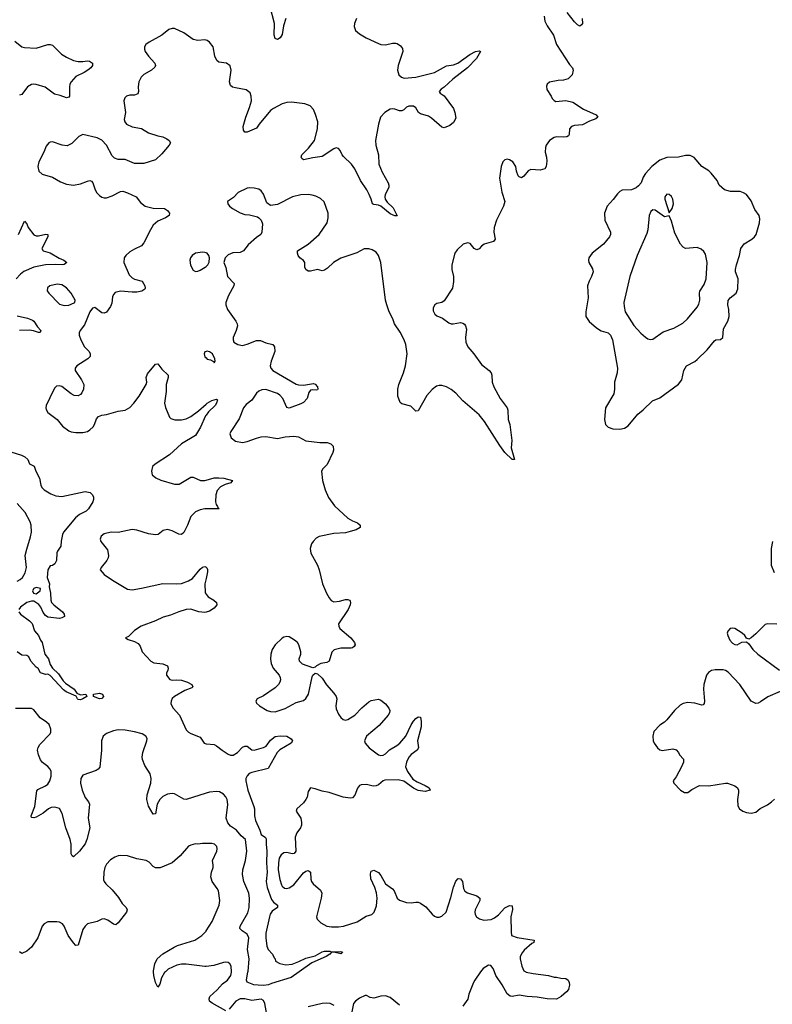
# Model space of a CAD drawing. Header units: inches. Extents: x 1449094 to 1618372, y 389908 to 534307.
# Tile 230 of 256: x 1548410 to 1554831, y 429723 to 438121. Entities that reach past the tile are written whole.
import ezdxf

# ---------------------------------------------------------------- set-up
doc = ezdxf.new("R2010")
doc.units = ezdxf.units.IN
doc.header["$MEASUREMENT"] = 0
for name, color, linetype in [('B5442', 7, 'Continuous'), ('B5443', 7, 'Continuous'), ('B5452', 7, 'Continuous'), ('B5453', 7, 'Continuous')]:
    doc.layers.add(name, color=color, linetype=linetype)

msp = doc.modelspace()

# ---------------------------------------------------------------- linework, layer by layer
at = {"layer": 'B5442', "color": 5, "elevation": 580}
msp.add_lwpolyline([(1549652.8, 430000), (1549646.3, 429993.7), (1549621.2, 429950), (1549605.8, 429894.2), (1549590, 429869.3), (1549569.8, 429910), (1549555.1, 429970), (1549552, 430000)], dxfattribs=at)
at = {"layer": 'B5443', "color": 5}
for points, elevation in [([(1550000, 437947.4), (1549990, 437949.6), (1549930, 437944.4), (1549890, 437951.2), (1549810, 438008.3), (1549730, 438045.6), (1549710, 438045.6), (1549683.8, 438036.2), (1549622, 437990), (1549514.8, 437930), (1549487.3, 437910), (1549474.8, 437890), (1549474.8, 437870), (1549482, 437850), (1549508.2, 437810), (1549562, 437750), (1549568.5, 437730), (1549564.2, 437715.8), (1549534.9, 437690), (1549470, 437653.1), (1549445.5, 437630), (1549425.4, 437590), (1549421.6, 437550), (1549424.2, 437510), (1549418, 437490), (1549390, 437478), (1549350, 437476.3), (1549322.8, 437470), (1549306, 437454), (1549299.5, 437430), (1549311.8, 437330), (1549302, 437270), (1549307.3, 437250), (1549322.8, 437230), (1549368.7, 437208.7), (1549450, 437192.7), (1549510, 437155.5), (1549589.5, 437130.5), (1549630, 437123), (1549665.5, 437105.5), (1549684.7, 437090), (1549696, 437070), (1549686.8, 437050), (1549623.9, 436976.1), (1549570, 436927.3), (1549470, 436895.6), (1549390, 436895.6), (1549310, 436927.6), (1549249.7, 436929.7), (1549220.4, 436940.4), (1549199.5, 436959.5), (1549152.1, 437050), (1549110, 437094.6), (1549070, 437113.3), (1548950, 437141.6), (1548914.9, 437125.1), (1548855.6, 437064.4), (1548814.3, 437045.7), (1548771.9, 437051.9), (1548690, 437080.7), (1548670, 437077), (1548658.8, 437070), (1548636.2, 437043.8), (1548614.9, 436990), (1548573.1, 436910), (1548564.2, 436870), (1548574.4, 436830), (1548602.3, 436802.3), (1548690, 436778), (1548759.7, 436739.7), (1548810, 436718.6), (1548870, 436710.2), (1548930, 436722), (1548990, 436745.3), (1549010, 436748.7), (1549023.9, 436743.9), (1549035.3, 436730), (1549050, 436678.8), (1549066, 436646), (1549090, 436620.5), (1549110, 436608), (1549130, 436601.6), (1549150, 436602.4), (1549200.1, 436619.9), (1549270, 436654.9), (1549290, 436658), (1549330, 436645.5), (1549402.8, 436610), (1549441.7, 436561.7), (1549481, 436530), (1549550, 436514.9), (1549644.7, 436510), (1549670, 436494), (1549687.3, 436470), (1549686.8, 436450), (1549654, 436430), (1549590, 436403.1), (1549550.3, 436370), (1549524.9, 436330), (1549470, 436218), (1549450, 436191.6), (1549390, 436165.4), (1549350, 436141.3), (1549314.4, 436110), (1549301.6, 436090), (1549298, 436050), (1549344.8, 435944.8), (1549370, 435919.5), (1549390, 435908.4), (1549456, 435890), (1549478.8, 435850), (1549481, 435830), (1549476.8, 435823.2), (1549452.8, 435807.2), (1549410, 435797.4), (1549370, 435796.1), (1549270, 435806.3), (1549226.1, 435793.9), (1549210, 435776.3), (1549202.1, 435757.9), (1549196.1, 435703.9), (1549186.3, 435673.7), (1549152.1, 435627.9), (1549130, 435618), (1549110, 435622), (1549050, 435666), (1549030, 435661.2), (1549010, 435629.3), (1548961.8, 435518.2), (1548925.7, 435470), (1548918, 435450), (1548918, 435430), (1548931.7, 435390), (1548962.3, 435330), (1549002, 435290), (1549012.9, 435270), (1549011.6, 435250), (1548992.4, 435230), (1548898, 435170), (1548883.8, 435150), (1548883, 435130), (1548938.4, 435050), (1548957.6, 435010), (1548956, 434970), (1548941.8, 434938.2), (1548930, 434924.2), (1548910, 434912.8), (1548874.9, 434914.9), (1548850, 434929.6), (1548770, 434993.5), (1548750, 434998.9), (1548725.3, 434994.7), (1548710, 434980.9), (1548698.5, 434961.5), (1548637.1, 434830), (1548633, 434810), (1548635.5, 434795.5), (1548650.4, 434770.4), (1548730.3, 434710.3), (1548775.1, 434655.1), (1548830, 434614.9), (1548850, 434606.4), (1548890, 434599.5), (1548950, 434599.5), (1548989.7, 434610.3), (1549010, 434622.4), (1549036.9, 434650), (1549049.6, 434670), (1549064.4, 434715.6), (1549083.9, 434736.1), (1549110, 434747), (1549150, 434753.4), (1549250, 434782), (1549310, 434792.2), (1549350, 434812.4), (1549384.7, 434850), (1549428.2, 434910), (1549488.3, 435010), (1549494, 435030), (1549489.6, 435070.4), (1549500.1, 435099.9), (1549570, 435182), (1549590, 435187.3), (1549621.6, 435141.6), (1549677.1, 435090), (1549677.6, 435070), (1549660.9, 435010), (1549659.6, 434950), (1549644.6, 434850), (1549653.5, 434813.5), (1549687.7, 434730), (1549699.9, 434719.9), (1549732.5, 434707.5), (1549790, 434707.7), (1549830, 434715.8), (1549870, 434738), (1549935.3, 434784.7), (1550000, 434841.5)], 560), ([(1548370, 437938.9), (1548430, 437890.3), (1548450, 437883.6), (1548550, 437878.9), (1548650, 437910.4), (1548670, 437910.4), (1548690, 437903), (1548766, 437826), (1548810, 437800.4), (1548870, 437773.4), (1548910, 437764), (1548950, 437764), (1548990, 437770.6), (1549007.1, 437767.1), (1549030, 437751.3), (1549030.8, 437730), (1549017.3, 437710), (1548990.7, 437690), (1548959.1, 437670), (1548890, 437637), (1548850.4, 437590), (1548838, 437570), (1548834.3, 437550), (1548835.5, 437470), (1548830, 437461.2), (1548810, 437454.5), (1548754.6, 437474.6), (1548705.9, 437485.9), (1548626.3, 437546.3), (1548550.3, 437569.7), (1548530, 437571.6), (1548510, 437568.6), (1548477, 437550), (1548430, 437482.9), (1548410, 437477.6)], 540), ([(1548400.4, 436290), (1548450, 436402.8), (1548470, 436381), (1548483.1, 436350), (1548530, 436285.3), (1548550, 436276.9), (1548570, 436276.5), (1548632.7, 436292.7), (1548650.4, 436290.4), (1548650, 436269.2), (1548600.4, 436170), (1548610.4, 436150.4), (1548670, 436132.6), (1548746.9, 436086.9), (1548786.8, 436070), (1548811.3, 436050), (1548790, 436033.2), (1548774, 436030), (1548713.5, 436033.5), (1548630, 436029.2), (1548529.6, 436010.4), (1548446, 435974), (1548416.8, 435950), (1548380.7, 435910)], 540), ([(1550000, 436133.2), (1549990, 436137), (1549970, 436139.6), (1549910, 436129.6), (1549880.5, 436110), (1549866.7, 436090), (1549861.3, 436070), (1549866.4, 436026.4), (1549890, 435984.9), (1549910, 435974), (1549930, 435976.3), (1549950, 435984.9), (1549993.2, 436010), (1550000, 436016.5)], 580), ([(1548390, 435595.5), (1548476.1, 435576.1), (1548519.2, 435559.2), (1548530.4, 435550), (1548562.2, 435502.2), (1548590.5, 435470), (1548586, 435454), (1548570, 435452.3), (1548527.1, 435467.1), (1548493.3, 435473.3), (1548410, 435469.2)], 540), ([(1550000, 435290.3), (1549990, 435288), (1549982.8, 435270), (1549990, 435246), (1550000, 435236.4)], 580), ([(1550000, 434748.7), (1549996.2, 434743.8), (1549953.8, 434646.2), (1549910, 434575.1), (1549790, 434502.7), (1549689.4, 434410.6), (1549566.8, 434330), (1549544, 434310), (1549534, 434270), (1549540.7, 434240.7), (1549572.7, 434212.7), (1549613.5, 434193.5), (1549730, 434159.1), (1549770, 434160.7), (1549870, 434219.3), (1549890, 434219.3), (1549951.7, 434191.7), (1549990, 434191.5), (1550000, 434194.1)], 560), ([(1548334.6, 434434.6), (1548426.5, 434406.5), (1548453.8, 434393.8), (1548478.7, 434370), (1548492.7, 434332.7), (1548534.4, 434314.4), (1548548.9, 434270), (1548579.6, 434210), (1548592, 434150), (1548600.4, 434130), (1548618, 434110), (1548676.7, 434076.7), (1548720, 434060), (1548770, 434054.2), (1548970, 434096.1), (1549011.3, 434090), (1549031.3, 434070), (1549041, 434050), (1549041, 434030), (1549034.8, 434010), (1548998.4, 433950), (1548977.1, 433930), (1548920.4, 433899.6), (1548886.1, 433873.9), (1548784.9, 433750), (1548776.5, 433730), (1548765.1, 433674.9), (1548761.6, 433630), (1548731.7, 433588.3), (1548726.7, 433573.3), (1548724.2, 433510), (1548710, 433479.3), (1548690, 433466), (1548670, 433462), (1548649, 433430), (1548644.5, 433364.5), (1548664.9, 433310), (1548663, 433283), (1548673.4, 433230), (1548674.8, 433170), (1548682.8, 433150), (1548701, 433130), (1548776, 433070), (1548790.8, 433050), (1548791.3, 433030), (1548770, 433019), (1548750, 433015.3), (1548650, 433024), (1548630, 433039), (1548610, 433064), (1548589.6, 433110), (1548573.4, 433133.4), (1548530, 433162), (1548510, 433162), (1548470, 433149.5), (1548416.4, 433110), (1548402, 433090)], 540), ([(1548390, 433331.1), (1548414.7, 433345.3), (1548435.3, 433364.7), (1548457.9, 433402.1), (1548467, 433450), (1548458, 433550), (1548470, 433604), (1548503.7, 433710), (1548509.9, 433750.1), (1548507.6, 433810), (1548499.2, 433839.2), (1548457.7, 433917.7), (1548390, 433993.5)], 540), ([(1550000, 433948.4), (1549990, 433948.3), (1549950, 433939.7), (1549910, 433922.6), (1549870, 433882.9), (1549842.6, 433810), (1549811.5, 433748.5), (1549790, 433729.6), (1549767.5, 433732.5), (1549710, 433761.6), (1549670, 433771.8), (1549635.5, 433764.5), (1549591.3, 433730), (1549570, 433726.6), (1549510, 433736), (1549408.4, 433768.4), (1549370, 433773.7), (1549250, 433746.3), (1549190, 433749.6), (1549130, 433737), (1549104.4, 433715.6), (1549095.5, 433690), (1549103, 433670), (1549158.5, 433598.5), (1549167.3, 433550), (1549164, 433530), (1549154, 433510), (1549106, 433450), (1549096, 433430), (1549130.8, 433390), (1549200.6, 433340.6), (1549330, 433263), (1549370, 433259.3), (1549450, 433272.4), (1549630, 433313.4), (1549750, 433308.8), (1549790, 433313.7), (1549850, 433336), (1549883.5, 433356.5), (1549950, 433433.4), (1549970, 433450.6), (1549990, 433458.8), (1550000, 433452.2)], 560), ([(1550000, 433354.7), (1549990.3, 433310), (1549992.2, 433232.2), (1550000, 433222)], 560), ([(1550000, 433069.2), (1549990, 433066.4), (1549939, 433070), (1549870, 433094), (1549830, 433089.8), (1549767.9, 433072.1), (1549696.6, 433043.4), (1549634.1, 433025.9), (1549570, 432993.1), (1549447.3, 432950), (1549390, 432911.8), (1549339.9, 432860.1), (1549314, 432850), (1549336, 432836), (1549390, 432818.4), (1549420.5, 432800.5), (1549437.5, 432777.5), (1549456, 432730), (1549530.1, 432650.1), (1549555.3, 432635.3), (1549630, 432628.2), (1549670.8, 432610), (1549677.3, 432590), (1549674, 432570), (1549662.8, 432550), (1549662.8, 432530), (1549690, 432494.8), (1549710, 432488.4), (1549748, 432492), (1549790, 432487.1), (1549842, 432470), (1549878, 432450), (1549887.7, 432430), (1549878, 432422), (1549819, 432401), (1549732.2, 432350), (1549710, 432331), (1549701.5, 432310), (1549700.8, 432290), (1549706.9, 432270), (1549720.2, 432250), (1549773.7, 432190), (1549830, 432064.4), (1549850, 432044.4), (1549870, 432032.2), (1549950, 432002), (1549984.9, 431950), (1550000, 431944.9)], 560), ([(1548403.1, 433070), (1548417.1, 433050), (1548494.5, 432994.5), (1548516.5, 432970), (1548538, 432910), (1548570.4, 432870), (1548587, 432830), (1548600.9, 432810), (1548623.7, 432710), (1548656.9, 432670), (1548670, 432620.7), (1548690, 432590.6), (1548741.1, 432541.1), (1548782.2, 432482.2), (1548802.2, 432462.2), (1548875.8, 432410), (1548896.4, 432376.4), (1548930, 432364), (1548974, 432370), (1548982, 432350), (1548950, 432328.2), (1548930, 432321.6), (1548910, 432323.7), (1548902.7, 432330), (1548892.9, 432352.9), (1548808, 432388), (1548784.9, 432404.9), (1548670, 432529.2), (1548650, 432538), (1548630, 432537.2), (1548588.7, 432550), (1548568.4, 432588.4), (1548550, 432598), (1548504, 432650), (1548488.4, 432688.4), (1548470, 432698), (1548430, 432702), (1548388, 432730)], 540), ([(1550000, 431523.9), (1549830, 431469.7), (1549810, 431473.5), (1549730, 431517.7), (1549710, 431521.7), (1549670, 431516.9), (1549630, 431496.3), (1549604.6, 431470), (1549582.8, 431430), (1549570, 431348), (1549550, 431345.2), (1549510, 431414), (1549494.4, 431470), (1549498.1, 431510), (1549529.8, 431609.8), (1549531.2, 431650), (1549522.6, 431690), (1549479.2, 431759.2), (1549459.1, 431810), (1549455.8, 431830), (1549459.8, 431870), (1549496.3, 431970), (1549496.9, 431990), (1549485.1, 432010), (1549455.1, 432030), (1549390, 432048.5), (1549310, 432061.7), (1549250, 432065.4), (1549210, 432056.9), (1549150, 432032.4), (1549121.3, 432010), (1549108.7, 431970), (1549108.2, 431890), (1549093.1, 431746.9), (1549080.7, 431730), (1549061.4, 431718.6), (1548950, 431678.4), (1548932.2, 431650), (1548928.9, 431610), (1548942.4, 431550), (1548968.6, 431488.6), (1548998.4, 431450), (1549006.7, 431430), (1548994, 431310), (1549008.4, 431230), (1548983.8, 431130), (1548968.6, 431091.4), (1548920.7, 431030), (1548870, 430982), (1548858, 430990), (1548850, 431006), (1548849.7, 431090), (1548841.3, 431130), (1548804.4, 431230), (1548771.9, 431351.9), (1548750, 431392.3), (1548710, 431404.7), (1548678.6, 431401.4), (1548656.3, 431390), (1548610, 431353.6), (1548550, 431320.9), (1548530, 431314), (1548510, 431318), (1548507, 431330), (1548538.5, 431410), (1548556.2, 431543.8), (1548565.1, 431554.9), (1548630, 431587), (1548650, 431602.4), (1548668.2, 431630), (1548679.7, 431670), (1548678, 431710), (1548670, 431729.4), (1548650, 431751.2), (1548606.1, 431786.1), (1548588.9, 431808.9), (1548569.7, 431850), (1548562.6, 431890), (1548566.6, 431913.4), (1548581.1, 431938.9), (1548669.3, 432030), (1548675.9, 432044.1), (1548677, 432070), (1548660.9, 432110), (1548639.3, 432130), (1548585.6, 432165.6), (1548530, 432236), (1548510, 432246.6), (1548374.7, 432245.3)], 560), ([(1550000, 431094.7), (1549970, 431094.5), (1549930, 431089.4), (1549910, 431091.8), (1549870, 431080.9), (1549850, 431072), (1549780.5, 430990), (1549710, 430929.6), (1549610, 430887.6), (1549568.3, 430888.3), (1549550, 430899.5), (1549514.9, 430934.9), (1549489.7, 430949.7), (1549410, 430964.4), (1549330, 430988.5), (1549270, 430992.4), (1549250, 430988.4), (1549221.4, 430978.6), (1549184, 430956), (1549150, 430918.4), (1549136.9, 430890), (1549129.1, 430850), (1549125.5, 430785.5), (1549130.4, 430770), (1549145.5, 430750), (1549198.7, 430698.7), (1549253.3, 430633.3), (1549283.7, 430583.7), (1549319.1, 430550), (1549327.3, 430530), (1549322, 430510), (1549250, 430417.2), (1549230, 430401.2), (1549210, 430407), (1549161.4, 430441.4), (1549130, 430452.6), (1549110, 430448.2), (1549070, 430429.7), (1548990, 430409.6), (1548969.2, 430390.8), (1548950, 430362.7), (1548910, 430229.2), (1548890, 430223.7), (1548870, 430247), (1548824, 430310), (1548790, 430389.2), (1548774.5, 430410), (1548750, 430425.1), (1548727.7, 430427.7), (1548650, 430425.6), (1548619.1, 430410), (1548603.1, 430390), (1548564.6, 430290), (1548510.3, 430210), (1548470, 430177.4), (1548430, 430158), (1548409.7, 430169.7)], 580), ([(1549552, 430000), (1549550.9, 430010), (1549562.8, 430070), (1549583.2, 430110), (1549630, 430153.2), (1549728.4, 430211.6), (1549755.8, 430224.2), (1549905.6, 430270), (1549963.5, 430310), (1550000, 430348.6)], 580), ([(1550000, 430046.8), (1549990, 430045.6), (1549830, 430065.4), (1549790, 430066.4), (1549750, 430058.4), (1549676.6, 430023.4), (1549652.8, 430000)], 580)]:
    msp.add_lwpolyline(points, dxfattribs=dict(at, elevation=elevation))
for points, elevation in [([(1548730, 435864.4), (1548668.7, 435851.3), (1548646.4, 435833.6), (1548644.9, 435810), (1548658, 435790), (1548750, 435695.8), (1548790, 435684.4), (1548830, 435686.9), (1548875.1, 435704.9), (1548880.9, 435710), (1548882.9, 435730), (1548849.7, 435790), (1548810, 435833.7), (1548770, 435858.7)], 560), ([(1548550, 433277.6), (1548530, 433269.4), (1548520.9, 433250), (1548529.1, 433229.1), (1548550, 433224), (1548584, 433250), (1548588, 433270)], 540), ([(1549090, 432328.4), (1549041.2, 432350), (1549039, 432370), (1549090, 432376.9), (1549116, 432370), (1549124.9, 432350), (1549110, 432332.7)], 540)]:
    msp.add_lwpolyline(points, close=True, dxfattribs=dict(at, elevation=elevation))
at = {"layer": 'B5452', "color": 5}
for points, elevation in [([(1550170, 429667.6), (1550052.4, 429732.4), (1550028.3, 429750), (1550025.3, 429770), (1550033.5, 429790), (1550093.9, 429846.1), (1550141.3, 429898.7), (1550182.6, 429930), (1550212.1, 429970), (1550217.5, 429997.5), (1550217.3, 430000)], 580), ([(1550793.5, 430000), (1550727.3, 429952.7), (1550558.6, 429901.4), (1550533.4, 429890), (1550490, 429884.2), (1550445.5, 429885.5), (1550409, 429890), (1550351.2, 429911.2), (1550344.2, 429930), (1550357.6, 430000)], 560), ([(1552342.3, 430000), (1552292.4, 429930), (1552280.4, 429910), (1552243.1, 429810), (1552233.7, 429766.3), (1552191.8, 429708.2)], 580), ([(1552728, 430000), (1552730, 429998.9), (1552790, 429985.7), (1552922, 429970), (1552970, 429954.8), (1552990, 429956), (1553026, 429946), (1553070, 429944), (1553090.4, 429930.4), (1553097.3, 429910), (1553099.1, 429890), (1553090.6, 429850), (1553075.5, 429830), (1553030, 429789.5), (1552990, 429766), (1552910.6, 429769.4), (1552823.9, 429783.9), (1552738, 429790), (1552670, 429800.5), (1552610, 429789.7), (1552593.1, 429793.1), (1552570, 429812), (1552527, 429890), (1552472.8, 429970), (1552461.2, 430000)], 580), ([(1550524.7, 429604.7), (1550501.3, 429730), (1550490, 429757), (1550470, 429766), (1550390, 429755), (1550330, 429768.9), (1550290, 429769.8), (1550253.7, 429750), (1550198.3, 429681.7)], 580), ([(1551092.5, 429712.5), (1551059.3, 429730), (1551030, 429733.6), (1550990, 429730.8), (1550870, 429702.2)], 580), ([(1551650, 429717.4), (1551570, 429782), (1551530, 429796.3), (1551490, 429793.6), (1551430, 429777), (1551400.7, 429780.7), (1551370, 429799), (1551358, 429798), (1551310, 429774.5), (1551274, 429750), (1551259.1, 429730), (1551239.1, 429630)], 580)]:
    msp.add_lwpolyline(points, dxfattribs=dict(at, elevation=elevation))
at = {"layer": 'B5453', "color": 5}
for points, elevation in [([(1550680.8, 438130), (1550659.7, 438070), (1550650, 437994), (1550632.7, 437967.3), (1550610, 437953.2), (1550590, 437961.2), (1550580.5, 437990), (1550585.1, 438090), (1550546.4, 438230)], 540), ([(1551283.6, 438130), (1551265.3, 438090), (1551263.7, 438063.7), (1551276.3, 438030), (1551310, 437999.3), (1551366.1, 437966.1), (1551470, 437917.1), (1551490, 437910.4), (1551530, 437908), (1551590, 437920.7), (1551619.8, 437919.8), (1551630, 437918.8), (1551659.3, 437899.3), (1551674.6, 437874.6), (1551678, 437850), (1551639.1, 437730), (1551633.4, 437690), (1551645.5, 437650), (1551666.8, 437630), (1551690, 437621.3), (1551790, 437630.2), (1551949, 437671), (1552050, 437726.4), (1552110, 437737), (1552148.5, 437751.5), (1552250, 437824), (1552298, 437850), (1552330, 437856), (1552342, 437850), (1552306, 437790), (1552230.8, 437710), (1552105.2, 437614.8), (1552030, 437545.4), (1552005.5, 437530), (1551988.4, 437510), (1551995.8, 437495.8), (1552032.5, 437472.5), (1552110, 437363.1), (1552123.6, 437330), (1552130, 437282), (1552110, 437244), (1552079.8, 437220.2), (1552030, 437199.3), (1552010, 437204.5), (1551922.3, 437282.3), (1551897.7, 437297.7), (1551830, 437319.2), (1551813.6, 437330), (1551788.8, 437368.8), (1551770, 437383.5), (1551730, 437383.5), (1551710, 437374.7), (1551687.8, 437352.2), (1551670, 437343), (1551650, 437344.4), (1551610, 437358.2), (1551590, 437360.9), (1551570, 437357.6), (1551524.9, 437330), (1551488.9, 437290), (1551470.3, 437230), (1551446, 437090), (1551448.9, 437050), (1551472, 436970), (1551473.8, 436890), (1551501.3, 436821.3), (1551553.7, 436730), (1551559.5, 436710), (1551559.3, 436690), (1551527.2, 436630), (1551524.6, 436610), (1551529.1, 436589.1), (1551544.2, 436564.2), (1551595.9, 436515.9), (1551630, 436448.7), (1551610, 436447.8), (1551570, 436465.8), (1551490.8, 436530.8), (1551470, 436539.7), (1551430, 436543.7), (1551419, 436550), (1551409.6, 436590), (1551392.4, 436630), (1551370.9, 436670), (1551316.8, 436750), (1551270.5, 436850.5), (1551240.8, 436890), (1551173.3, 436953.3), (1551160.4, 436970), (1551145.3, 437005.3), (1551130, 437023.7), (1551110, 437027), (1551090, 437020.7), (1550990, 436954.5), (1550910, 436944), (1550830, 436927.3), (1550816.5, 436936.5), (1550812.7, 436950), (1550817, 436970), (1550874.5, 437025.5), (1550925.4, 437090), (1550949.8, 437190.2), (1550952.4, 437250), (1550933.7, 437313.7), (1550916.1, 437356.1), (1550887.6, 437387.6), (1550843.6, 437403.6), (1550730, 437416.4), (1550690, 437415.1), (1550650, 437403.1), (1550575.6, 437364.4), (1550550, 437345.4), (1550452.7, 437230), (1550430, 437196), (1550350, 437162), (1550330, 437161.2), (1550319.5, 437179.5), (1550317.6, 437210), (1550339.7, 437290), (1550371.5, 437371.5), (1550388.2, 437430), (1550386.3, 437470), (1550376.2, 437496.2), (1550342, 437522), (1550250, 437539.6), (1550226.9, 437546.9), (1550210, 437561.2), (1550199.6, 437590), (1550214.5, 437690), (1550207, 437727), (1550175.3, 437750), (1550110, 437759.5), (1550092.8, 437772.8), (1550076.3, 437810), (1550059.6, 437890), (1550029.7, 437929.7), (1550010, 437945.1), (1550000, 437947.4)], 560), ([(1552884, 438150), (1552890.7, 438110), (1552910.6, 438070), (1552963, 437990), (1552988.5, 437910), (1553099.5, 437739.5), (1553126, 437710), (1553130.7, 437690), (1553122.8, 437650), (1553090, 437617.2), (1553050, 437605.2), (1553003.1, 437603.1), (1552930, 437588.7), (1552911.3, 437570), (1552905.4, 437554.6), (1552906.4, 437526.4), (1552944.7, 437470), (1552952, 437450), (1552970, 437432), (1552984.7, 437424.7), (1553070, 437431), (1553130, 437417.3), (1553218.6, 437358.6), (1553326.8, 437310), (1553342.8, 437290), (1553324.1, 437275.9), (1553270, 437255.8), (1553210, 437225.7), (1553142.3, 437217.7), (1553118.8, 437210), (1553099.1, 437190), (1553097, 437143), (1553090.6, 437130), (1553077.2, 437122.8), (1553050, 437118.9), (1552990, 437121.3), (1552970, 437115.1), (1552930, 437089.5), (1552902.4, 437050), (1552895.8, 437030), (1552894, 436990), (1552904.2, 436950), (1552905.8, 436914.2), (1552901.1, 436870), (1552890, 436849.6), (1552850, 436838.9), (1552770, 436844.2), (1552746.9, 436833.1), (1552710, 436786), (1552690, 436772.7), (1552670, 436781.2), (1552663.7, 436790), (1552649.6, 436830), (1552643.6, 436870), (1552617, 436910), (1552590, 436925.6), (1552570, 436931.2), (1552550, 436927), (1552530.6, 436910), (1552516.4, 436870), (1552503, 436770), (1552522, 436650), (1552547.7, 436570), (1552536.3, 436530), (1552476.4, 436410), (1552457.1, 436350), (1552454.4, 436310), (1552465.5, 436250), (1552451.6, 436228.4), (1552373.3, 436206.7), (1552350.3, 436189.7), (1552330, 436165.6), (1552310, 436159.6), (1552288.6, 436168.6), (1552251.8, 436211.8), (1552230, 436218.7), (1552194.7, 436205.3), (1552141.8, 436158.2), (1552122.6, 436130), (1552095.5, 436030), (1552096.3, 435990), (1552110.5, 435930), (1552110.5, 435889.5), (1552102, 435830), (1552030, 435724), (1552010.6, 435709.4), (1551970, 435699.3), (1551951.3, 435690), (1551936.8, 435663.2), (1551936.8, 435636.8), (1551951, 435610), (1551970, 435594.8), (1552015.9, 435575.9), (1552070, 435534.8), (1552090, 435528), (1552108.1, 435528.1), (1552170, 435538), (1552190, 435534), (1552203.8, 435523.8), (1552213.4, 435510), (1552221.6, 435481.6), (1552212.7, 435410), (1552215.5, 435370), (1552234, 435330), (1552284.2, 435270), (1552350, 435179.1), (1552414.8, 435130), (1552433.4, 435110), (1552439.1, 435090), (1552442, 435030), (1552456.3, 434990), (1552508, 434890), (1552567.7, 434810), (1552574.9, 434790), (1552578, 434710), (1552590.4, 434670), (1552607.5, 434532.5), (1552604, 434470), (1552630.9, 434369.1), (1552610, 434369.2), (1552550, 434429.3), (1552505.1, 434490), (1552374.2, 434694.2), (1552329.8, 434749.8), (1552189.7, 434870), (1552130, 434935), (1552090, 434967.4), (1552050.5, 434989.5), (1552010, 435001), (1551990, 435001.1), (1551965.8, 434994.2), (1551930, 434967.3), (1551884.8, 434915.2), (1551810, 434784), (1551790, 434782.7), (1551745.6, 434825.6), (1551670, 434843.7), (1551656.2, 434856.2), (1551637, 434910), (1551637, 434970), (1551645.1, 435010), (1551684.7, 435110), (1551702, 435170), (1551716, 435270), (1551703.1, 435350), (1551690.9, 435390), (1551657.1, 435457.1), (1551607.5, 435527.5), (1551594.8, 435570), (1551562.7, 435630), (1551541.1, 435690), (1551529.7, 435730.3), (1551491.2, 436051.2), (1551471.3, 436111.3), (1551450, 436139.3), (1551418, 436158), (1551390, 436167), (1551350, 436167), (1551287.6, 436132.4), (1551150, 436088.2), (1551088.2, 436050), (1551037.1, 436002.9), (1551010, 435984.2), (1550990, 435978.7), (1550949.6, 435989.6), (1550890, 435975.6), (1550870, 435976.9), (1550850.9, 435990.9), (1550842.6, 436010), (1550842, 436050), (1550830, 436066), (1550799.3, 436090), (1550786.6, 436110), (1550779.3, 436130), (1550781.2, 436150), (1550870, 436206.7), (1550964.2, 436290), (1551033.3, 436390), (1551042.2, 436430), (1551041.1, 436470), (1551006.5, 436566.5), (1550975.2, 436595.2), (1550936.2, 436616.2), (1550905.6, 436625.6), (1550870, 436631), (1550810, 436628.6), (1550738, 436610), (1550610, 436544.5), (1550550, 436537.2), (1550519.3, 436559.3), (1550490, 436634), (1550470, 436661.2), (1550450, 436675.1), (1550410, 436685.1), (1550370, 436687.3), (1550350, 436682.9), (1550273, 436647), (1550235.2, 436604.8), (1550182, 436570), (1550184.7, 436550), (1550201, 436530), (1550226, 436510), (1550290, 436474), (1550330, 436460.7), (1550370, 436456), (1550438.8, 436438.8), (1550451.1, 436431.1), (1550471.3, 436410), (1550480.7, 436380.7), (1550474.8, 436310), (1550466, 436290), (1550430, 436264.5), (1550359.1, 436200.9), (1550320.7, 436150), (1550290, 436136.2), (1550228.5, 436131.5), (1550190, 436116), (1550162.8, 436090), (1550150.8, 436050), (1550168.3, 436008.3), (1550184.2, 435930), (1550240.5, 435870), (1550237.6, 435850), (1550190.4, 435770), (1550167.7, 435710), (1550167.7, 435690), (1550182, 435650), (1550253.4, 435550), (1550266, 435526), (1550268.2, 435510), (1550257.6, 435470), (1550230.7, 435410), (1550230.8, 435390.8), (1550238, 435370), (1550272, 435350), (1550310, 435343), (1550350, 435353), (1550430, 435383.7), (1550464.4, 435384.4), (1550510, 435366), (1550570, 435350.4), (1550584.4, 435330), (1550586, 435290), (1550554.9, 435210), (1550547.2, 435170), (1550553.7, 435150), (1550568.5, 435130), (1550770, 435013.2), (1550790, 435006.5), (1550830, 435004.5), (1550917.3, 435017.3), (1550931.5, 435011.5), (1550950.6, 434990), (1550954, 434970), (1550950, 434964), (1550938.8, 434961.2), (1550910, 434965.4), (1550890, 434960.5), (1550877.3, 434942.7), (1550861.6, 434890), (1550830, 434856), (1550810, 434843.5), (1550710, 434806.6), (1550690, 434813.2), (1550655.8, 434890), (1550630, 434918.5), (1550610, 434932.8), (1550510, 434966), (1550475.1, 434964.9), (1550450, 434953.7), (1550430, 434935.6), (1550390, 434876.9), (1550342, 434838), (1550319.5, 434810), (1550283.8, 434716.2), (1550210.7, 434610), (1550202.8, 434590), (1550214, 434554), (1550250, 434527.3), (1550310, 434516.3), (1550350, 434522.4), (1550430, 434553.4), (1550470, 434563.1), (1550510, 434564.9), (1550610, 434550.6), (1550675.3, 434564.7), (1550750, 434570.4), (1550790, 434564.2), (1550850.2, 434530.2), (1550970, 434513.8), (1551033.7, 434513.7), (1551064.7, 434504.7), (1551084.9, 434484.9), (1551088, 434450), (1551083, 434430), (1551032.5, 434327.5), (1550996, 434290), (1550986, 434270), (1550994, 434190), (1551017.1, 434110), (1551045.1, 434045.1), (1551095.8, 433975.8), (1551209, 433869), (1551250, 433846), (1551291, 433830), (1551316, 433810), (1551316, 433790), (1551281, 433770), (1551230, 433755.1), (1551190, 433745.6), (1551090, 433739.7), (1550966.1, 433713.9), (1550940.8, 433699.2), (1550912.7, 433670), (1550899.3, 433650), (1550888, 433610), (1550893.4, 433570), (1550950.6, 433470), (1550965.5, 433430), (1550994.4, 433310), (1551026.4, 433230), (1551050, 433190.7), (1551068.7, 433168.7), (1551090, 433156.3), (1551138, 433162), (1551190, 433177.3), (1551210, 433177.3), (1551224.7, 433170), (1551230, 433162), (1551233.4, 433150), (1551230.4, 433130), (1551212.2, 433090), (1551130.5, 432969.5), (1551132.4, 432950), (1551141.6, 432930), (1551234, 432850), (1551266.8, 432810), (1551270.7, 432790), (1551264.5, 432775.5), (1551250, 432763.7), (1551238.4, 432761.6), (1551150, 432761.1), (1551092.9, 432747.1), (1551074.3, 432725.7), (1551050, 432649.2), (1551030, 432638), (1550978, 432630), (1550941, 432610), (1550930, 432599), (1550910, 432593.2), (1550823.6, 432623.6), (1550797.2, 432650), (1550794, 432670), (1550808.7, 432710), (1550809, 432730), (1550792.3, 432790), (1550779.3, 432810), (1550756, 432830), (1550710, 432857.6), (1550690, 432861.6), (1550664.4, 432855.6), (1550650, 432847), (1550590, 432789.5), (1550565.3, 432750), (1550552.2, 432710), (1550548.5, 432668.5), (1550554.9, 432630), (1550573, 432590), (1550623, 432530), (1550633, 432510), (1550634.9, 432490), (1550628.2, 432470), (1550617.1, 432450), (1550590, 432421.6), (1550490, 432353.6), (1550436, 432330), (1550424, 432310), (1550430, 432292), (1550454.8, 432270), (1550520.7, 432230), (1550550, 432219.6), (1550590, 432216.9), (1550674.5, 432245.5), (1550770, 432298.7), (1550830, 432314.4), (1550850, 432330.6), (1550872.6, 432370), (1550904.2, 432515.8), (1550910, 432531.3), (1550930, 432546.8), (1550950, 432540.7), (1550990, 432505.5), (1551027.2, 432447.2), (1551090, 432378.4), (1551108.8, 432350), (1551114.6, 432330), (1551107.9, 432270), (1551110, 432242.8), (1551130, 432199.3), (1551150, 432170.5), (1551170, 432152.7), (1551190, 432147), (1551210, 432153.7), (1551270, 432189.1), (1551330, 432253), (1551390, 432304), (1551410, 432314), (1551470, 432324.7), (1551490, 432318), (1551530, 432286), (1551560.7, 432250), (1551567.7, 432230), (1551563.8, 432210), (1551552.4, 432190), (1551477.8, 432102.2), (1551368.5, 432010), (1551352.2, 431970), (1551357.6, 431950), (1551392.2, 431910), (1551470, 431850.3), (1551490, 431845), (1551510, 431848.2), (1551530, 431859.6), (1551566.2, 431893.8), (1551628.2, 431930), (1551653.7, 431950), (1551705.1, 432010), (1551750, 432106.8), (1551770, 432137.3), (1551790, 432161), (1551810, 432174.8), (1551830, 432172), (1551836.1, 432136.1), (1551834.6, 432090), (1551803.6, 431970), (1551812.7, 431910), (1551800.5, 431890), (1551750, 431854.3), (1551730.3, 431830), (1551709.1, 431790), (1551702.6, 431750), (1551718.2, 431710), (1551764.5, 431644.5), (1551800.5, 431620.5), (1551870, 431590.4), (1551904.7, 431570), (1551912, 431550), (1551870, 431538), (1551810, 431545.6), (1551770, 431566), (1551686.8, 431626.8), (1551637.6, 431637.6), (1551525, 431635), (1551510, 431629.7), (1551470, 431595.8), (1551450, 431586), (1551424.9, 431584.9), (1551370, 431598), (1551324.1, 431595.9), (1551310, 431589.3), (1551292.1, 431567.9), (1551270, 431506), (1551250, 431485.1), (1551230, 431482), (1551170, 431489.6), (1551050, 431529.7), (1550990, 431540.5), (1550930, 431562), (1550890, 431568.7), (1550870, 431538), (1550861.3, 431490), (1550852.2, 431470), (1550830, 431441.6), (1550773.4, 431390), (1550768.3, 431371.7), (1550807.4, 431310), (1550815.1, 431275.1), (1550812.9, 431250), (1550804.7, 431230), (1550773.6, 431186.4), (1550759.8, 431150), (1550764.7, 431030), (1550751, 431009), (1550734, 431006), (1550690, 431017.6), (1550663.5, 431016.5), (1550640.5, 430999.5), (1550625, 430970), (1550617.4, 430930), (1550616.3, 430870), (1550628.9, 430788.9), (1550643.6, 430743.6), (1550650.4, 430730), (1550670, 430714.6), (1550690, 430710.3), (1550710, 430715.6), (1550750, 430743.7), (1550830, 430843.7), (1550850, 430857.6), (1550870, 430863.8), (1550879.5, 430859.5), (1550890.4, 430850), (1550894, 430790), (1550900.3, 430770), (1550913.4, 430750), (1550977.4, 430697.4), (1550989.1, 430670), (1550982.9, 430630), (1550941.6, 430470), (1550948, 430450), (1550978.2, 430418.2), (1551030, 430390.3), (1551070, 430383.9), (1551130, 430382.9), (1551172.7, 430390), (1551290, 430426.3), (1551365.6, 430474.4), (1551413.6, 430490), (1551435.3, 430510), (1551455.4, 430564.6), (1551461, 430630), (1551454.1, 430674.1), (1551439.5, 430719.5), (1551405.8, 430794.2), (1551404.2, 430835.8), (1551410, 430858), (1551417.2, 430862.8), (1551430, 430866.8), (1551470, 430847.7), (1551490, 430823), (1551531.7, 430750), (1551590, 430707), (1551605.7, 430690), (1551630.4, 430630), (1551650, 430610.4), (1551710, 430592.6), (1551750, 430590.2), (1551790, 430595.6), (1551810, 430594), (1551830, 430585.3), (1551875, 430555), (1551930, 430493), (1551950, 430475.5), (1551970, 430466), (1551990, 430466.7), (1552010, 430475.8), (1552047.3, 430510), (1552087, 430633), (1552110, 430722.8), (1552130, 430774.8), (1552150, 430797.3), (1552170, 430794), (1552187.3, 430770), (1552195.5, 430710), (1552209, 430689), (1552230, 430675.5), (1552311.3, 430650), (1552334.8, 430630), (1552336.3, 430610), (1552297.1, 430530), (1552293, 430510), (1552296.3, 430490), (1552307.7, 430470), (1552331.9, 430451.9), (1552370, 430441.3), (1552433.3, 430446.7), (1552460.1, 430459.9), (1552494.2, 430485.8), (1552550, 430544.9), (1552590, 430566.8), (1552610, 430562), (1552613, 430533), (1552601.3, 430470), (1552602, 430342), (1552606, 430310), (1552654, 430294), (1552798, 430270), (1552796, 430250), (1552779.2, 430240.8), (1552714.2, 430185.8), (1552696.2, 430163.8), (1552679, 430130), (1552678.5, 430110), (1552693.4, 430050), (1552710.2, 430010.2), (1552728, 430000)], 580), ([(1553208.4, 438130), (1553210.5, 438089.5), (1553204, 438076), (1553190, 438067), (1553170, 438078), (1553143.1, 438103.1), (1553082, 438182)], 580), ([(1550000, 436016.5), (1550014, 436030), (1550025.6, 436054.4), (1550029.3, 436090), (1550022.7, 436110), (1550009.5, 436129.5), (1550000, 436133.2)], 580), ([(1550000, 435236.4), (1550010, 435226.8), (1550038.8, 435218.8), (1550064.7, 435204.7), (1550070, 435194), (1550078, 435210), (1550075.3, 435230), (1550055.3, 435270), (1550030, 435289), (1550010, 435292.7), (1550000, 435290.3)], 580), ([(1550000, 434841.5), (1550010, 434850.2), (1550050, 434874), (1550090, 434886), (1550099.1, 434879.1), (1550090.6, 434850.6), (1550077, 434830), (1550022.1, 434777.9), (1550000, 434748.7)], 560), ([(1550000, 434194.1), (1550070, 434212.6), (1550110, 434214), (1550151.3, 434210), (1550226, 434190), (1550210.7, 434170), (1550164.1, 434155.9), (1550122.7, 434137.3), (1550095.4, 434104.6), (1550082.4, 434070), (1550079.5, 434010), (1550085.1, 433985.1), (1550097.3, 433970), (1550099.6, 433959.6), (1550111, 433950), (1550000, 433948.4)], 560), ([(1554832.2, 433670), (1554821.1, 433610), (1554821.1, 433470), (1554846.1, 433406.1)], 620), ([(1550000, 433452.2), (1550007.3, 433447.3), (1550012.8, 433432.8), (1550012.5, 433412.5), (1550000, 433354.7)], 560), ([(1550000, 433222), (1550018.3, 433198.3), (1550067.7, 433170), (1550088, 433150), (1550092.7, 433130), (1550070, 433102), (1550030, 433077.4), (1550000, 433069.2)], 560), ([(1554870, 432966), (1554790.4, 432969.6), (1554770, 432962), (1554690, 432882.7), (1554650, 432848.7), (1554630, 432838), (1554610, 432846), (1554595.3, 432870), (1554574, 432890), (1554510, 432929), (1554490, 432932.7), (1554470, 432928.7), (1554450, 432906), (1554446.8, 432890), (1554450.8, 432870), (1554468.2, 432830), (1554490, 432804.9), (1554510, 432793.4), (1554530, 432790.8), (1554570, 432811.3), (1554610, 432814), (1554630, 432798), (1554665.5, 432750), (1554708, 432710), (1554892.8, 432572.8)], 620), ([(1554898, 432390), (1554793.7, 432346.3), (1554730, 432302.7), (1554710, 432292.7), (1554690, 432289.2), (1554650, 432309.3), (1554552.6, 432450), (1554454.9, 432554.9), (1554430, 432569.7), (1554410, 432575), (1554344.2, 432575.8), (1554311, 432570), (1554286.1, 432553.9), (1554270.4, 432530), (1554247.2, 432450), (1554243.1, 432410), (1554252.2, 432310), (1554250, 432288), (1554241, 432279), (1554230, 432276), (1554170, 432293), (1554110, 432297.4), (1554071.5, 432288.5), (1554044.4, 432275.6), (1553995.5, 432230), (1553930, 432149), (1553910.5, 432129.5), (1553870, 432104), (1553821, 432050), (1553811, 432010), (1553814.8, 431970), (1553822.8, 431950), (1553851, 431910), (1553870, 431894.8), (1553890, 431887.3), (1553982.8, 431902.8), (1554010, 431894.8), (1554030, 431871.3), (1554038.8, 431850), (1554073.2, 431813.2), (1554074, 431790), (1554056.3, 431750), (1554010, 431664), (1553984.7, 431630), (1553991.3, 431610), (1554046, 431550), (1554082, 431530), (1554110, 431531), (1554143.9, 431556.1), (1554210, 431590.4), (1554290, 431587.2), (1554430, 431610.4), (1554448.2, 431608.2), (1554510, 431586.8), (1554534, 431570), (1554542, 431550), (1554543, 431530), (1554534, 431470), (1554535.3, 431415.3), (1554551, 431390), (1554578, 431370), (1554610, 431359.1), (1554650, 431353.4), (1554690, 431362), (1554727.9, 431392.1), (1554790, 431425.5), (1554822.7, 431450), (1554850, 431474)], 620), ([(1550000, 431944.9), (1550003.7, 431943.7), (1550070, 431938.3), (1550090, 431928.8), (1550136.6, 431890), (1550190, 431855.7), (1550210, 431848.8), (1550230, 431849.4), (1550267.2, 431870), (1550310, 431916.5), (1550330, 431926.5), (1550350, 431924.2), (1550390, 431894), (1550410, 431890.2), (1550490, 431912.9), (1550513.5, 431926.5), (1550550, 431976.5), (1550590, 432007.2), (1550633.5, 432013.5), (1550690, 432010.7), (1550726.8, 431986.8), (1550738, 431970), (1550726.8, 431950), (1550630, 431894.2), (1550607.5, 431872.5), (1550530, 431734.5), (1550390, 431700.5), (1550369.2, 431690.8), (1550350, 431672.5), (1550339.8, 431650), (1550338.9, 431630), (1550355.8, 431550), (1550408.6, 431410), (1550412.7, 431390), (1550412, 431330), (1550422.9, 431290), (1550459.7, 431210), (1550470.4, 431170.4), (1550506.7, 431146.7), (1550513.7, 431133.7), (1550512.1, 431090), (1550518.9, 431030), (1550516.4, 430930), (1550521.9, 430850), (1550514, 430770), (1550520, 430720), (1550558.4, 430618.4), (1550575.9, 430595.9), (1550610.3, 430570), (1550610.3, 430550), (1550563.3, 430516.7), (1550548.4, 430491.6), (1550541.8, 430470), (1550511.3, 430330), (1550510.3, 430290), (1550518.4, 430218.4), (1550530.4, 430190.4), (1550566, 430150), (1550580.7, 430120.7), (1550591, 430110), (1550591.6, 430091.6), (1550630.7, 430070.7), (1550681.5, 430061.5), (1550734.6, 430065.4), (1550792.7, 430087.3), (1550850, 430116.5), (1550930, 430136.5), (1550989.6, 430170), (1551010, 430175.4), (1551055.3, 430175.3), (1551069.3, 430170.7), (1551145.4, 430174.6), (1551164.7, 430170), (1551150, 430155.3), (1551090, 430168.7), (1551070, 430168.7), (1551056, 430150), (1551024.9, 430130), (1550902.2, 430077.8), (1550793.5, 430000)], 560), ([(1550357.6, 430000), (1550358, 430002), (1550367.5, 430110), (1550355, 430190), (1550365.6, 430290), (1550350, 430322.6), (1550309.4, 430350), (1550289.5, 430370), (1550292.3, 430390), (1550302, 430410), (1550357.2, 430502.8), (1550368.3, 430550), (1550369.7, 430630), (1550365.4, 430670), (1550321.5, 430770), (1550310.8, 430830.8), (1550313.2, 430870), (1550335.8, 430950), (1550348.3, 431028.3), (1550336.9, 431130), (1550300.9, 431160.9), (1550259.3, 431210), (1550210, 431242.3), (1550185, 431270), (1550171.6, 431311.6), (1550186.2, 431426.2), (1550180.8, 431470), (1550170, 431493.6), (1550150, 431516.9), (1550115.4, 431535.4), (1550090, 431538.9), (1550030, 431533.5), (1550000, 431523.9)], 560), ([(1550000, 430348.6), (1550001.4, 430350), (1550052.9, 430430), (1550112.4, 430570), (1550117.4, 430610), (1550106, 430690), (1550096.3, 430710), (1550051.1, 430770), (1550040.3, 430810), (1550046.8, 430850), (1550059.7, 430890), (1550061.6, 430910), (1550056.2, 430950), (1550091.6, 431030), (1550095.1, 431050), (1550092.3, 431070), (1550073.2, 431090), (1550050, 431095.1), (1550000, 431094.7)], 580), ([(1550217.3, 430000), (1550214, 430050), (1550202, 430070), (1550190, 430078.7), (1550170, 430083), (1550150, 430079.7), (1550065.1, 430054.9), (1550000, 430046.8)], 580), ([(1552461.2, 430000), (1552449.6, 430030), (1552430, 430054.7), (1552410, 430056.9), (1552363.7, 430030), (1552342.3, 430000)], 580)]:
    msp.add_lwpolyline(points, dxfattribs=dict(at, elevation=elevation))
for points, elevation in [([(1554130, 436962.4), (1554090, 436962.4), (1554030.3, 436949.7), (1553930, 436944.5), (1553870, 436923.5), (1553803.6, 436870), (1553750, 436809.6), (1553730, 436778), (1553711.3, 436730), (1553690, 436704), (1553670, 436688.4), (1553630, 436671.1), (1553550, 436666), (1553530, 436656.2), (1553510, 436637), (1553472.5, 436587.5), (1553420.5, 436530), (1553398, 436470), (1553403, 436410), (1553450.4, 436310), (1553450.4, 436290), (1553442.4, 436270), (1553390, 436207.3), (1553294.8, 436130), (1553266.8, 436090), (1553262.8, 436070), (1553266.8, 436050), (1553296.7, 435996.7), (1553303, 435970), (1553288.5, 435930), (1553267.2, 435890), (1553254.6, 435850), (1553261.1, 435750), (1553240.5, 435630), (1553240.7, 435590), (1553268.3, 435548.3), (1553331.9, 435491.9), (1553370, 435468.4), (1553430, 435450.3), (1553450.2, 435430.2), (1553466, 435390), (1553509.2, 435150), (1553505.8, 435110), (1553483.6, 435030), (1553484.2, 434970), (1553478, 434930), (1553408.7, 434810), (1553398.4, 434710), (1553408.4, 434670), (1553430, 434645.3), (1553470, 434630.3), (1553530, 434627.9), (1553570, 434637.4), (1553601.6, 434658.4), (1553683.1, 434756.9), (1553730, 434794), (1553809, 434871), (1553870, 434895.8), (1554030, 435013.7), (1554057.7, 435050), (1554076.3, 435130), (1554098, 435170), (1554170, 435206.4), (1554190, 435221.6), (1554274.6, 435305.4), (1554336.6, 435383.4), (1554350, 435392), (1554390, 435394.4), (1554409.5, 435410), (1554415.6, 435484.4), (1554451.3, 435550), (1554462.2, 435590), (1554460.9, 435650), (1554449.8, 435690.2), (1554452.9, 435727.1), (1554470, 435748.7), (1554521.6, 435790), (1554535.4, 435824.6), (1554538.3, 435910), (1554516.9, 435970), (1554515.8, 435990), (1554524, 436030), (1554552.1, 436110), (1554563.1, 436170), (1554590.7, 436209.3), (1554657, 436250), (1554679.7, 436270), (1554692.2, 436290), (1554720.4, 436390), (1554723.8, 436423.8), (1554718.7, 436450), (1554682.2, 436502.2), (1554650, 436575.1), (1554610, 436629.4), (1554585.8, 436645.8), (1554555.3, 436655.3), (1554474.5, 436654.5), (1554422, 436670), (1554378, 436710), (1554359, 436750), (1554310, 436813.6), (1554290, 436831.8), (1554229.5, 436870), (1554165.3, 436945.3)], 620), ([(1553930, 436634), (1553912.7, 436610), (1553913.7, 436590), (1553950, 436474), (1553976, 436510), (1553986.6, 436550), (1553985.1, 436570), (1553982, 436590), (1553970, 436613.2), (1553951.2, 436631.2)], 640), ([(1553810, 436500.7), (1553793.5, 436486.5), (1553780.3, 436450), (1553768.9, 436330), (1553761.1, 436298.9), (1553677.4, 436110), (1553615.6, 435930), (1553563.1, 435710), (1553565.5, 435674.5), (1553576, 435630), (1553650, 435512.4), (1553710, 435448.2), (1553750, 435413.4), (1553770, 435399.1), (1553790, 435394), (1553810, 435397.3), (1553900.7, 435459.3), (1553990.6, 435489.4), (1554067.2, 435532.8), (1554106.3, 435570), (1554190, 435670.3), (1554204.3, 435695.7), (1554213.5, 435730), (1554209.8, 435790), (1554212.9, 435807.1), (1554250, 435864), (1554265.6, 435910), (1554275.6, 436050), (1554261.3, 436121.3), (1554245.1, 436145.1), (1554223.3, 436163.3), (1554190, 436177.6), (1554090, 436168.7), (1554070, 436181.8), (1554047.8, 436207.8), (1553999.5, 436299.5), (1553970, 436402), (1553950, 436448), (1553910, 436439.5), (1553830, 436495.4)], 640)]:
    msp.add_lwpolyline(points, close=True, dxfattribs=dict(at, elevation=elevation))

doc.saveas('drawing.dxf')
